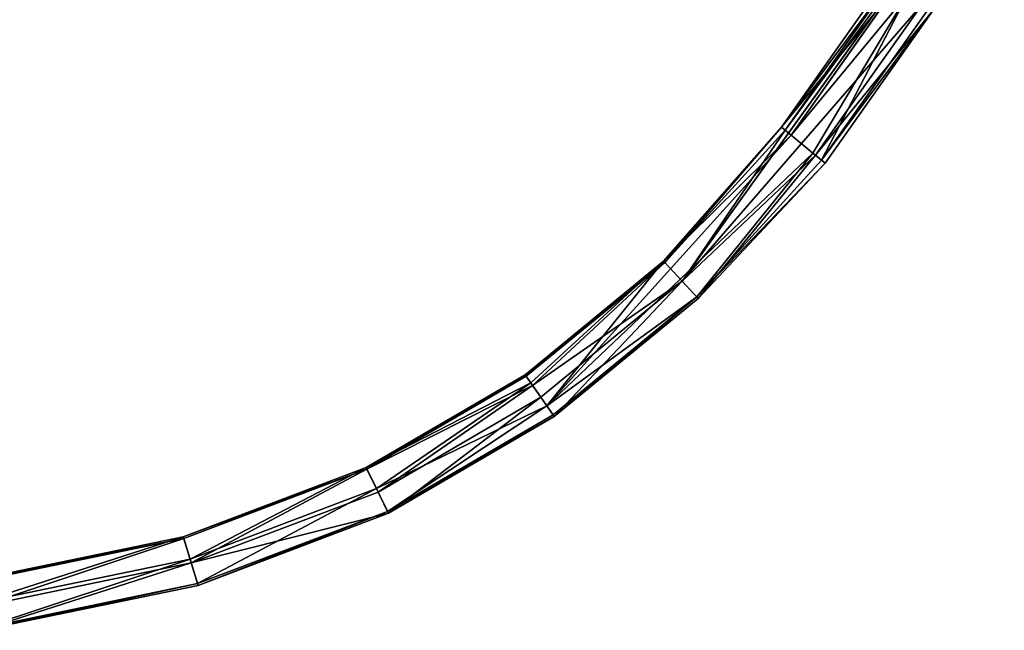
# Model space of a CAD drawing. Extents: x -0.03 to 0.94, y -0.23 to 1.08.
# Tile 254 of 256: x 0.7164 to 0.8386, y 0.6344 to 0.7103. Entities that reach past the tile are written whole.
import ezdxf

# ---------------------------------------------------------------- set-up
doc = ezdxf.new("R2010")
doc.units = 0
doc.header["$LTSCALE"] = 0.0254
doc.layers.get('0').update_dxf_attribs({"color": 13, "linetype": 'CONTINUOUS'})

# ---------------------------------------------------------------- blocks, each defined once
blk = doc.blocks.new('SHELL_14')
at = {"color": 0}
for p, q in [((0.75931, 0.8158, 0.10803), (0.71932, 0.75999, 0.10803)), ((0.75931, 0.8158, 0.10803), (0.71932, 0.75999, 0.10803)), ((0.75931, 0.8158, 0.10803), (0.7321, 0.77873, 0.10958)), ((0.75931, 0.8158, 0.10803), (0.7321, 0.77873, 0.10958)), ((0.74461, 0.79749, 0.1113), (0.73164, 0.7791, 0.1113)), ((0.74461, 0.79749, 0.1113), (0.73164, 0.7791, 0.1113)), ((0.7321, 0.77873, 0.10958), (0.74511, 0.79717, 0.10958)), ((0.7321, 0.77873, 0.10958), (0.74511, 0.79717, 0.10958)), ((0.73283, 0.77812, 0.11446), (0.74591, 0.79665, 0.11446)), ((0.73283, 0.77812, 0.11446), (0.74591, 0.79665, 0.11446)), ((0.73283, 0.77812, 0.11446), (0.74735, 0.7957, 0.11505)), ((0.73283, 0.77812, 0.11446), (0.74735, 0.7957, 0.11505)), ((0.73554, 0.77589, 0.1147), (0.74735, 0.7957, 0.11505)), ((0.73554, 0.77589, 0.1147), (0.74735, 0.7957, 0.11505)), ((0.74735, 0.7957, 0.11505), (0.73661, 0.77502, 0.11351)), ((0.74735, 0.7957, 0.11505), (0.73661, 0.77502, 0.11351)), ((0.7492, 0.7945, 0.10862), (0.71932, 0.75999, 0.10803)), ((0.7492, 0.7945, 0.10862), (0.71932, 0.75999, 0.10803)), ((0.73587, 0.77563, 0.10862), (0.7492, 0.7945, 0.10862)), ((0.73587, 0.77563, 0.10862), (0.7492, 0.7945, 0.10862)), ((0.73661, 0.77502, 0.11351), (0.75, 0.79397, 0.11351)), ((0.73661, 0.77502, 0.11351), (0.75, 0.79397, 0.11351)), ((0.75049, 0.79365, 0.11178), (0.73706, 0.77465, 0.11178)), ((0.75049, 0.79365, 0.11178), (0.73706, 0.77465, 0.11178)), ((0.717, 0.76247, 0.11309), (0.73164, 0.7791, 0.1113)), ((0.717, 0.76247, 0.11309), (0.73164, 0.7791, 0.1113)), ((0.73164, 0.7791, 0.1113), (0.71716, 0.76229, 0.10958)), ((0.73164, 0.7791, 0.1113), (0.71716, 0.76229, 0.10958)), ((0.71716, 0.76229, 0.10958), (0.7321, 0.77873, 0.10958)), ((0.71716, 0.76229, 0.10958), (0.7321, 0.77873, 0.10958)), ((0.71932, 0.75999, 0.10803), (0.7321, 0.77873, 0.10958)), ((0.71932, 0.75999, 0.10803), (0.7321, 0.77873, 0.10958)), ((0.7321, 0.77873, 0.10958), (0.73164, 0.7791, 0.1113)), ((0.73283, 0.77812, 0.11446), (0.73164, 0.7791, 0.1113)), ((0.73283, 0.77812, 0.11446), (0.73164, 0.7791, 0.1113)), ((0.7321, 0.77873, 0.10958), (0.73164, 0.7791, 0.1113)), ((0.70252, 0.74449, 0.1147), (0.73283, 0.77812, 0.11446)), ((0.70252, 0.74449, 0.1147), (0.73283, 0.77812, 0.11446)), ((0.73283, 0.77812, 0.11446), (0.717, 0.76247, 0.11309)), ((0.73283, 0.77812, 0.11446), (0.717, 0.76247, 0.11309)), ((0.73554, 0.77589, 0.1147), (0.73283, 0.77812, 0.11446)), ((0.73554, 0.77589, 0.1147), (0.73283, 0.77812, 0.11446)), ((0.73554, 0.77589, 0.1147), (0.70252, 0.74449, 0.1147)), ((0.73554, 0.77589, 0.1147), (0.70252, 0.74449, 0.1147)), ((0.71932, 0.75999, 0.10803), (0.73587, 0.77563, 0.10862)), ((0.71932, 0.75999, 0.10803), (0.73587, 0.77563, 0.10862)), ((0.72115, 0.75803, 0.11351), (0.73554, 0.77589, 0.1147)), ((0.72115, 0.75803, 0.11351), (0.73554, 0.77589, 0.1147)), ((0.72115, 0.75803, 0.11351), (0.73661, 0.77502, 0.11351)), ((0.72115, 0.75803, 0.11351), (0.73661, 0.77502, 0.11351)), ((0.72132, 0.75785, 0.11), (0.73587, 0.77563, 0.10862)), ((0.72132, 0.75785, 0.11), (0.73587, 0.77563, 0.10862)), ((0.73661, 0.77502, 0.11351), (0.73554, 0.77589, 0.1147)), ((0.73661, 0.77502, 0.11351), (0.73554, 0.77589, 0.1147)), ((0.73587, 0.77563, 0.10862), (0.73706, 0.77465, 0.11178)), ((0.73587, 0.77563, 0.10862), (0.73706, 0.77465, 0.11178)), ((0.73706, 0.77465, 0.11178), (0.73661, 0.77502, 0.11351)), ((0.73706, 0.77465, 0.11178), (0.73661, 0.77502, 0.11351)), ((0.73706, 0.77465, 0.11178), (0.72115, 0.75803, 0.11351)), ((0.73706, 0.77465, 0.11178), (0.72115, 0.75803, 0.11351)), ((0.73706, 0.77465, 0.11178), (0.72132, 0.75785, 0.11)), ((0.73706, 0.77465, 0.11178), (0.72132, 0.75785, 0.11)), ((0.69983, 0.74836, 0.11309), (0.717, 0.76247, 0.11309)), ((0.69983, 0.74836, 0.11309), (0.717, 0.76247, 0.11309)), ((0.71716, 0.76229, 0.10958), (0.69997, 0.74816, 0.10958)), ((0.71716, 0.76229, 0.10958), (0.69997, 0.74816, 0.10958)), ((0.717, 0.76247, 0.11309), (0.70052, 0.74737, 0.11446)), ((0.717, 0.76247, 0.11309), (0.70052, 0.74737, 0.11446)), ((0.70075, 0.74703, 0.10838), (0.71716, 0.76229, 0.10958)), ((0.70075, 0.74703, 0.10838), (0.71716, 0.76229, 0.10958)), ((0.717, 0.76247, 0.11309), (0.70252, 0.74449, 0.1147)), ((0.717, 0.76247, 0.11309), (0.70252, 0.74449, 0.1147)), ((0.71716, 0.76229, 0.10958), (0.717, 0.76247, 0.11309)), ((0.71716, 0.76229, 0.10958), (0.717, 0.76247, 0.11309)), ((0.71716, 0.76229, 0.10958), (0.71932, 0.75999, 0.10803)), ((0.71716, 0.76229, 0.10958), (0.71932, 0.75999, 0.10803)), ((0.71932, 0.75999, 0.10803), (0.70075, 0.74703, 0.10838)), ((0.71932, 0.75999, 0.10803), (0.70075, 0.74703, 0.10838)), ((0.70178, 0.74556, 0.10803), (0.71932, 0.75999, 0.10803)), ((0.70178, 0.74556, 0.10803), (0.71932, 0.75999, 0.10803)), ((0.72132, 0.75785, 0.11), (0.71932, 0.75999, 0.10803)), ((0.72132, 0.75785, 0.11), (0.71932, 0.75999, 0.10803)), ((0.72115, 0.75803, 0.11351), (0.70252, 0.74449, 0.1147)), ((0.72115, 0.75803, 0.11351), (0.70252, 0.74449, 0.1147)), ((0.7033, 0.74336, 0.11351), (0.72115, 0.75803, 0.11351)), ((0.7033, 0.74336, 0.11351), (0.72115, 0.75803, 0.11351)), ((0.70344, 0.74316, 0.11), (0.72132, 0.75785, 0.11)), ((0.70344, 0.74316, 0.11), (0.72132, 0.75785, 0.11)), ((0.72132, 0.75785, 0.11), (0.72115, 0.75803, 0.11351)), ((0.72132, 0.75785, 0.11), (0.72115, 0.75803, 0.11351)), ((0.68008, 0.73684, 0.11309), (0.69983, 0.74836, 0.11309)), ((0.68008, 0.73684, 0.11309), (0.69983, 0.74836, 0.11309)), ((0.69997, 0.74816, 0.10958), (0.68019, 0.73662, 0.10958)), ((0.69997, 0.74816, 0.10958), (0.68019, 0.73662, 0.10958)), ((0.69983, 0.74836, 0.11309), (0.69997, 0.74816, 0.10958)), ((0.69983, 0.74836, 0.11309), (0.69997, 0.74816, 0.10958)), ((0.70052, 0.74737, 0.11446), (0.69983, 0.74836, 0.11309)), ((0.70052, 0.74737, 0.11446), (0.69983, 0.74836, 0.11309)), ((0.69997, 0.74816, 0.10958), (0.70075, 0.74703, 0.10838)), ((0.69997, 0.74816, 0.10958), (0.70075, 0.74703, 0.10838)), ((0.70052, 0.74737, 0.11446), (0.68008, 0.73684, 0.11309)), ((0.70052, 0.74737, 0.11446), (0.68008, 0.73684, 0.11309)), ((0.68019, 0.73662, 0.10958), (0.70075, 0.74703, 0.10838)), ((0.68019, 0.73662, 0.10958), (0.70075, 0.74703, 0.10838)), ((0.68136, 0.73422, 0.11505), (0.70052, 0.74737, 0.11446)), ((0.68136, 0.73422, 0.11505), (0.70052, 0.74737, 0.11446)), ((0.70075, 0.74703, 0.10838), (0.68157, 0.73378, 0.10803)), ((0.70075, 0.74703, 0.10838), (0.68157, 0.73378, 0.10803)), ((0.70052, 0.74737, 0.11446), (0.70252, 0.74449, 0.1147)), ((0.70052, 0.74737, 0.11446), (0.70252, 0.74449, 0.1147)), ((0.70075, 0.74703, 0.10838), (0.70178, 0.74556, 0.10803)), ((0.70075, 0.74703, 0.10838), (0.70178, 0.74556, 0.10803)), ((0.70252, 0.74449, 0.1147), (0.68136, 0.73422, 0.11505)), ((0.70252, 0.74449, 0.1147), (0.68136, 0.73422, 0.11505)), ((0.68157, 0.73378, 0.10803), (0.70178, 0.74556, 0.10803)), ((0.68157, 0.73378, 0.10803), (0.70178, 0.74556, 0.10803)), ((0.70252, 0.74449, 0.1147), (0.68274, 0.73137, 0.11351)), ((0.70252, 0.74449, 0.1147), (0.68274, 0.73137, 0.11351)), ((0.70178, 0.74556, 0.10803), (0.70344, 0.74316, 0.11)), ((0.70178, 0.74556, 0.10803), (0.70344, 0.74316, 0.11)), ((0.70252, 0.74449, 0.1147), (0.7033, 0.74336, 0.11351)), ((0.70252, 0.74449, 0.1147), (0.7033, 0.74336, 0.11351)), ((0.68274, 0.73137, 0.11351), (0.7033, 0.74336, 0.11351)), ((0.68274, 0.73137, 0.11351), (0.7033, 0.74336, 0.11351)), ((0.70344, 0.74316, 0.11), (0.7033, 0.74336, 0.11351)), ((0.70344, 0.74316, 0.11), (0.7033, 0.74336, 0.11351)), ((0.70344, 0.74316, 0.11), (0.68284, 0.73116, 0.11)), ((0.70344, 0.74316, 0.11), (0.68284, 0.73116, 0.11)), ((0.65737, 0.72823, 0.11309), (0.68008, 0.73684, 0.11309)), ((0.65737, 0.72823, 0.11309), (0.68008, 0.73684, 0.11309)), ((0.65744, 0.728, 0.10958), (0.68019, 0.73662, 0.10958)), ((0.65744, 0.728, 0.10958), (0.68019, 0.73662, 0.10958)), ((0.68019, 0.73662, 0.10958), (0.68008, 0.73684, 0.11309)), ((0.68008, 0.73684, 0.11309), (0.68136, 0.73422, 0.11505)), ((0.68019, 0.73662, 0.10958), (0.68008, 0.73684, 0.11309)), ((0.68008, 0.73684, 0.11309), (0.68136, 0.73422, 0.11505)), ((0.68157, 0.73378, 0.10803), (0.68019, 0.73662, 0.10958)), ((0.68157, 0.73378, 0.10803), (0.68019, 0.73662, 0.10958)), ((0.68136, 0.73422, 0.11505), (0.65823, 0.72544, 0.11505)), ((0.68136, 0.73422, 0.11505), (0.65823, 0.72544, 0.11505)), ((0.65837, 0.72498, 0.10803), (0.68157, 0.73378, 0.10803)), ((0.65837, 0.72498, 0.10803), (0.68157, 0.73378, 0.10803)), ((0.68274, 0.73137, 0.11351), (0.68136, 0.73422, 0.11505)), ((0.68274, 0.73137, 0.11351), (0.68136, 0.73422, 0.11505)), ((0.68284, 0.73116, 0.11), (0.68157, 0.73378, 0.10803)), ((0.68284, 0.73116, 0.11), (0.68157, 0.73378, 0.10803)), ((0.65837, 0.72498, 0.10803), (0.68284, 0.73116, 0.11)), ((0.65837, 0.72498, 0.10803), (0.68284, 0.73116, 0.11)), ((0.68274, 0.73137, 0.11351), (0.65915, 0.72242, 0.11351)), ((0.68274, 0.73137, 0.11351), (0.65915, 0.72242, 0.11351)), ((0.65923, 0.72219, 0.11), (0.68284, 0.73116, 0.11)), ((0.65923, 0.72219, 0.11), (0.68284, 0.73116, 0.11)), ((0.68284, 0.73116, 0.11), (0.68274, 0.73137, 0.11351)), ((0.68284, 0.73116, 0.11), (0.68274, 0.73137, 0.11351)), ((0.63133, 0.72285, 0.11309), (0.65737, 0.72823, 0.11309)), ((0.63133, 0.72285, 0.11309), (0.65737, 0.72823, 0.11309)), ((0.65744, 0.728, 0.10958), (0.63137, 0.72261, 0.10958)), ((0.65744, 0.728, 0.10958), (0.63137, 0.72261, 0.10958)), ((0.65737, 0.72823, 0.11309), (0.65744, 0.728, 0.10958)), ((0.65737, 0.72823, 0.11309), (0.65823, 0.72544, 0.11505)), ((0.65737, 0.72823, 0.11309), (0.65744, 0.728, 0.10958)), ((0.65737, 0.72823, 0.11309), (0.65823, 0.72544, 0.11505)), ((0.65744, 0.728, 0.10958), (0.65837, 0.72498, 0.10803)), ((0.65744, 0.728, 0.10958), (0.65837, 0.72498, 0.10803)), ((0.65823, 0.72544, 0.11505), (0.63177, 0.71996, 0.11505)), ((0.65823, 0.72544, 0.11505), (0.63177, 0.71996, 0.11505)), ((0.63185, 0.71949, 0.10803), (0.65837, 0.72498, 0.10803)), ((0.63185, 0.71949, 0.10803), (0.65837, 0.72498, 0.10803)), ((0.65915, 0.72242, 0.11351), (0.65823, 0.72544, 0.11505)), ((0.65915, 0.72242, 0.11351), (0.65823, 0.72544, 0.11505)), ((0.65923, 0.72219, 0.11), (0.65837, 0.72498, 0.10803)), ((0.65923, 0.72219, 0.11), (0.65837, 0.72498, 0.10803)), ((0.63226, 0.71684, 0.11351), (0.65915, 0.72242, 0.11351)), ((0.63226, 0.71684, 0.11351), (0.65915, 0.72242, 0.11351)), ((0.65923, 0.72219, 0.11), (0.65915, 0.72242, 0.11351)), ((0.65923, 0.72219, 0.11), (0.65915, 0.72242, 0.11351)), ((0.63229, 0.7166, 0.11), (0.65923, 0.72219, 0.11)), ((0.63229, 0.7166, 0.11), (0.65923, 0.72219, 0.11))]:
    blk.add_line(p, q, dxfattribs=at)
at = {"color": 8}
mesh = blk.add_polyface(dxfattribs=at)
corners = [(0.75931, 0.8158, 0.10803), (0.71932, 0.75999, 0.10803), (0.7321, 0.77873, 0.10958)]
mesh.append_faces([[corners[k] for k in face] for face in [(0, 1, 2)]], dxfattribs={"color": 8})
mesh = blk.add_polyface(dxfattribs=at)
corners = [(0.75931, 0.8158, 0.10803), (0.7492, 0.7945, 0.10862), (0.71932, 0.75999, 0.10803)]
mesh.append_faces([[corners[k] for k in face] for face in [(0, 1, 2)]], dxfattribs={"color": 8})
mesh = blk.add_polyface(dxfattribs=at)
corners = [(0.75931, 0.8158, 0.10803), (0.7321, 0.77873, 0.10958), (0.74511, 0.79717, 0.10958)]
mesh.append_faces([[corners[k] for k in face] for face in [(0, 1, 2)]], dxfattribs={"color": 8})
mesh = blk.add_polyface(dxfattribs=at)
corners = [(0.73164, 0.7791, 0.1113), (0.74511, 0.79717, 0.10958), (0.7321, 0.77873, 0.10958), (0.74461, 0.79749, 0.1113)]
mesh.append_faces([[corners[k] for k in face] for face in [(0, 1, 2), (1, 0, 3)]], dxfattribs={"vtx0": -1, "color": 8})
mesh = blk.add_polyface(dxfattribs=at)
corners = [(0.74591, 0.79665, 0.11446), (0.73164, 0.7791, 0.1113), (0.73283, 0.77812, 0.11446), (0.74461, 0.79749, 0.1113)]
mesh.append_faces([[corners[k] for k in face] for face in [(0, 1, 2), (1, 0, 3)]], dxfattribs={"vtx0": -1, "color": 8})
mesh = blk.add_polyface(dxfattribs=at)
corners = [(0.74735, 0.7957, 0.11505), (0.74591, 0.79665, 0.11446), (0.73283, 0.77812, 0.11446)]
mesh.append_faces([[corners[k] for k in face] for face in [(0, 1, 2)]], dxfattribs={"color": 8})
mesh = blk.add_polyface(dxfattribs=at)
corners = [(0.74735, 0.7957, 0.11505), (0.73283, 0.77812, 0.11446), (0.73554, 0.77589, 0.1147)]
mesh.append_faces([[corners[k] for k in face] for face in [(0, 1, 2)]], dxfattribs={"color": 8})
mesh = blk.add_polyface(dxfattribs=at)
corners = [(0.74735, 0.7957, 0.11505), (0.73554, 0.77589, 0.1147), (0.73661, 0.77502, 0.11351)]
mesh.append_faces([[corners[k] for k in face] for face in [(0, 1, 2)]], dxfattribs={"color": 8})
mesh = blk.add_polyface(dxfattribs=at)
corners = [(0.75, 0.79397, 0.11351), (0.74735, 0.7957, 0.11505), (0.73661, 0.77502, 0.11351)]
mesh.append_faces([[corners[k] for k in face] for face in [(0, 1, 2)]], dxfattribs={"color": 8})
mesh = blk.add_polyface(dxfattribs=at)
corners = [(0.7492, 0.7945, 0.10862), (0.73587, 0.77563, 0.10862), (0.71932, 0.75999, 0.10803)]
mesh.append_faces([[corners[k] for k in face] for face in [(0, 1, 2)]], dxfattribs={"color": 8})
mesh = blk.add_polyface(dxfattribs=at)
corners = [(0.73587, 0.77563, 0.10862), (0.75049, 0.79365, 0.11178), (0.73706, 0.77465, 0.11178), (0.7492, 0.7945, 0.10862)]
mesh.append_faces([[corners[k] for k in face] for face in [(0, 1, 2), (1, 0, 3)]], dxfattribs={"vtx0": -1, "color": 8})
mesh = blk.add_polyface(dxfattribs=at)
corners = [(0.75049, 0.79365, 0.11178), (0.73661, 0.77502, 0.11351), (0.73706, 0.77465, 0.11178), (0.75, 0.79397, 0.11351)]
mesh.append_faces([[corners[k] for k in face] for face in [(0, 1, 2), (1, 0, 3)]], dxfattribs={"vtx0": -1, "color": 8})
mesh = blk.add_polyface(dxfattribs=at)
corners = [(0.73164, 0.7791, 0.1113), (0.71716, 0.76229, 0.10958), (0.717, 0.76247, 0.11309)]
mesh.append_faces([[corners[k] for k in face] for face in [(0, 1, 2)]], dxfattribs={"color": 8})
mesh = blk.add_polyface(dxfattribs=at)
corners = [(0.73164, 0.7791, 0.1113), (0.717, 0.76247, 0.11309), (0.73283, 0.77812, 0.11446)]
mesh.append_faces([[corners[k] for k in face] for face in [(0, 1, 2)]], dxfattribs={"color": 8})
mesh = blk.add_polyface(dxfattribs=at)
corners = [(0.73164, 0.7791, 0.1113), (0.7321, 0.77873, 0.10958), (0.71716, 0.76229, 0.10958)]
mesh.append_faces([[corners[k] for k in face] for face in [(0, 1, 2)]], dxfattribs={"color": 8})
mesh = blk.add_polyface(dxfattribs=at)
corners = [(0.7321, 0.77873, 0.10958), (0.71932, 0.75999, 0.10803), (0.71716, 0.76229, 0.10958)]
mesh.append_faces([[corners[k] for k in face] for face in [(0, 1, 2)]], dxfattribs={"color": 8})
mesh = blk.add_polyface(dxfattribs=at)
corners = [(0.73283, 0.77812, 0.11446), (0.717, 0.76247, 0.11309), (0.70252, 0.74449, 0.1147)]
mesh.append_faces([[corners[k] for k in face] for face in [(0, 1, 2)]], dxfattribs={"color": 8})
mesh = blk.add_polyface(dxfattribs=at)
corners = [(0.73554, 0.77589, 0.1147), (0.73283, 0.77812, 0.11446), (0.70252, 0.74449, 0.1147)]
mesh.append_faces([[corners[k] for k in face] for face in [(0, 1, 2)]], dxfattribs={"color": 8})
mesh = blk.add_polyface(dxfattribs=at)
corners = [(0.73554, 0.77589, 0.1147), (0.70252, 0.74449, 0.1147), (0.72115, 0.75803, 0.11351)]
mesh.append_faces([[corners[k] for k in face] for face in [(0, 1, 2)]], dxfattribs={"color": 8})
mesh = blk.add_polyface(dxfattribs=at)
corners = [(0.73587, 0.77563, 0.10862), (0.72132, 0.75785, 0.11), (0.71932, 0.75999, 0.10803)]
mesh.append_faces([[corners[k] for k in face] for face in [(0, 1, 2)]], dxfattribs={"color": 8})
mesh = blk.add_polyface(dxfattribs=at)
corners = [(0.73661, 0.77502, 0.11351), (0.73554, 0.77589, 0.1147), (0.72115, 0.75803, 0.11351)]
mesh.append_faces([[corners[k] for k in face] for face in [(0, 1, 2)]], dxfattribs={"color": 8})
mesh = blk.add_polyface(dxfattribs=at)
corners = [(0.73661, 0.77502, 0.11351), (0.72115, 0.75803, 0.11351), (0.73706, 0.77465, 0.11178)]
mesh.append_faces([[corners[k] for k in face] for face in [(0, 1, 2)]], dxfattribs={"color": 8})
mesh = blk.add_polyface(dxfattribs=at)
corners = [(0.73587, 0.77563, 0.10862), (0.73706, 0.77465, 0.11178), (0.72132, 0.75785, 0.11)]
mesh.append_faces([[corners[k] for k in face] for face in [(0, 1, 2)]], dxfattribs={"color": 8})
mesh = blk.add_polyface(dxfattribs=at)
corners = [(0.73706, 0.77465, 0.11178), (0.72115, 0.75803, 0.11351), (0.72132, 0.75785, 0.11)]
mesh.append_faces([[corners[k] for k in face] for face in [(0, 1, 2)]], dxfattribs={"color": 8})
mesh = blk.add_polyface(dxfattribs=at)
corners = [(0.69983, 0.74836, 0.11309), (0.71716, 0.76229, 0.10958), (0.69997, 0.74816, 0.10958), (0.717, 0.76247, 0.11309)]
mesh.append_faces([[corners[k] for k in face] for face in [(0, 1, 2), (1, 0, 3)]], dxfattribs={"vtx0": -1, "color": 8})
mesh = blk.add_polyface(dxfattribs=at)
corners = [(0.717, 0.76247, 0.11309), (0.69983, 0.74836, 0.11309), (0.70052, 0.74737, 0.11446)]
mesh.append_faces([[corners[k] for k in face] for face in [(0, 1, 2)]], dxfattribs={"color": 8})
mesh = blk.add_polyface(dxfattribs=at)
corners = [(0.71716, 0.76229, 0.10958), (0.70075, 0.74703, 0.10838), (0.69997, 0.74816, 0.10958)]
mesh.append_faces([[corners[k] for k in face] for face in [(0, 1, 2)]], dxfattribs={"color": 8})
mesh = blk.add_polyface(dxfattribs=at)
corners = [(0.717, 0.76247, 0.11309), (0.70052, 0.74737, 0.11446), (0.70252, 0.74449, 0.1147)]
mesh.append_faces([[corners[k] for k in face] for face in [(0, 1, 2)]], dxfattribs={"color": 8})
mesh = blk.add_polyface(dxfattribs=at)
corners = [(0.71932, 0.75999, 0.10803), (0.70075, 0.74703, 0.10838), (0.71716, 0.76229, 0.10958)]
mesh.append_faces([[corners[k] for k in face] for face in [(0, 1, 2)]], dxfattribs={"color": 8})
mesh = blk.add_polyface(dxfattribs=at)
corners = [(0.71932, 0.75999, 0.10803), (0.70178, 0.74556, 0.10803), (0.70075, 0.74703, 0.10838)]
mesh.append_faces([[corners[k] for k in face] for face in [(0, 1, 2)]], dxfattribs={"color": 8})
mesh = blk.add_polyface(dxfattribs=at)
corners = [(0.71932, 0.75999, 0.10803), (0.70344, 0.74316, 0.11), (0.70178, 0.74556, 0.10803), (0.72132, 0.75785, 0.11)]
mesh.append_faces([[corners[k] for k in face] for face in [(0, 1, 2), (1, 0, 3)]], dxfattribs={"vtx0": -1, "color": 8})
mesh = blk.add_polyface(dxfattribs=at)
corners = [(0.72115, 0.75803, 0.11351), (0.70252, 0.74449, 0.1147), (0.7033, 0.74336, 0.11351)]
mesh.append_faces([[corners[k] for k in face] for face in [(0, 1, 2)]], dxfattribs={"color": 8})
mesh = blk.add_polyface(dxfattribs=at)
corners = [(0.72115, 0.75803, 0.11351), (0.70344, 0.74316, 0.11), (0.72132, 0.75785, 0.11), (0.7033, 0.74336, 0.11351)]
mesh.append_faces([[corners[k] for k in face] for face in [(0, 1, 2), (1, 0, 3)]], dxfattribs={"vtx0": -1, "color": 8})
mesh = blk.add_polyface(dxfattribs=at)
corners = [(0.68008, 0.73684, 0.11309), (0.69997, 0.74816, 0.10958), (0.68019, 0.73662, 0.10958), (0.69983, 0.74836, 0.11309)]
mesh.append_faces([[corners[k] for k in face] for face in [(0, 1, 2), (1, 0, 3)]], dxfattribs={"vtx0": -1, "color": 8})
mesh = blk.add_polyface(dxfattribs=at)
corners = [(0.70052, 0.74737, 0.11446), (0.69983, 0.74836, 0.11309), (0.68008, 0.73684, 0.11309)]
mesh.append_faces([[corners[k] for k in face] for face in [(0, 1, 2)]], dxfattribs={"color": 8})
mesh = blk.add_polyface(dxfattribs=at)
corners = [(0.70075, 0.74703, 0.10838), (0.68019, 0.73662, 0.10958), (0.69997, 0.74816, 0.10958)]
mesh.append_faces([[corners[k] for k in face] for face in [(0, 1, 2)]], dxfattribs={"color": 8})
mesh = blk.add_polyface(dxfattribs=at)
corners = [(0.70052, 0.74737, 0.11446), (0.68008, 0.73684, 0.11309), (0.68136, 0.73422, 0.11505)]
mesh.append_faces([[corners[k] for k in face] for face in [(0, 1, 2)]], dxfattribs={"color": 8})
mesh = blk.add_polyface(dxfattribs=at)
corners = [(0.70075, 0.74703, 0.10838), (0.68157, 0.73378, 0.10803), (0.68019, 0.73662, 0.10958)]
mesh.append_faces([[corners[k] for k in face] for face in [(0, 1, 2)]], dxfattribs={"color": 8})
mesh = blk.add_polyface(dxfattribs=at)
corners = [(0.70252, 0.74449, 0.1147), (0.70052, 0.74737, 0.11446), (0.68136, 0.73422, 0.11505)]
mesh.append_faces([[corners[k] for k in face] for face in [(0, 1, 2)]], dxfattribs={"color": 8})
mesh = blk.add_polyface(dxfattribs=at)
corners = [(0.70178, 0.74556, 0.10803), (0.68157, 0.73378, 0.10803), (0.70075, 0.74703, 0.10838)]
mesh.append_faces([[corners[k] for k in face] for face in [(0, 1, 2)]], dxfattribs={"color": 8})
mesh = blk.add_polyface(dxfattribs=at)
corners = [(0.70252, 0.74449, 0.1147), (0.68136, 0.73422, 0.11505), (0.68274, 0.73137, 0.11351)]
mesh.append_faces([[corners[k] for k in face] for face in [(0, 1, 2)]], dxfattribs={"color": 8})
mesh = blk.add_polyface(dxfattribs=at)
corners = [(0.70178, 0.74556, 0.10803), (0.68284, 0.73116, 0.11), (0.68157, 0.73378, 0.10803), (0.70344, 0.74316, 0.11)]
mesh.append_faces([[corners[k] for k in face] for face in [(0, 1, 2), (1, 0, 3)]], dxfattribs={"vtx0": -1, "color": 8})
mesh = blk.add_polyface(dxfattribs=at)
corners = [(0.7033, 0.74336, 0.11351), (0.70252, 0.74449, 0.1147), (0.68274, 0.73137, 0.11351)]
mesh.append_faces([[corners[k] for k in face] for face in [(0, 1, 2)]], dxfattribs={"color": 8})
mesh = blk.add_polyface(dxfattribs=at)
corners = [(0.7033, 0.74336, 0.11351), (0.68284, 0.73116, 0.11), (0.70344, 0.74316, 0.11), (0.68274, 0.73137, 0.11351)]
mesh.append_faces([[corners[k] for k in face] for face in [(0, 1, 2), (1, 0, 3)]], dxfattribs={"vtx0": -1, "color": 8})
mesh = blk.add_polyface(dxfattribs=at)
corners = [(0.65737, 0.72823, 0.11309), (0.68019, 0.73662, 0.10958), (0.65744, 0.728, 0.10958), (0.68008, 0.73684, 0.11309)]
mesh.append_faces([[corners[k] for k in face] for face in [(0, 1, 2), (1, 0, 3)]], dxfattribs={"vtx0": -1, "color": 8})
mesh = blk.add_polyface(dxfattribs=at)
corners = [(0.65823, 0.72544, 0.11505), (0.68008, 0.73684, 0.11309), (0.65737, 0.72823, 0.11309), (0.68136, 0.73422, 0.11505)]
mesh.append_faces([[corners[k] for k in face] for face in [(0, 1, 2), (1, 0, 3)]], dxfattribs={"vtx0": -1, "color": 8})
mesh = blk.add_polyface(dxfattribs=at)
corners = [(0.68019, 0.73662, 0.10958), (0.65837, 0.72498, 0.10803), (0.65744, 0.728, 0.10958), (0.68157, 0.73378, 0.10803)]
mesh.append_faces([[corners[k] for k in face] for face in [(0, 1, 2), (1, 0, 3)]], dxfattribs={"vtx0": -1, "color": 8})
mesh = blk.add_polyface(dxfattribs=at)
corners = [(0.65915, 0.72242, 0.11351), (0.68136, 0.73422, 0.11505), (0.65823, 0.72544, 0.11505), (0.68274, 0.73137, 0.11351)]
mesh.append_faces([[corners[k] for k in face] for face in [(0, 1, 2), (1, 0, 3)]], dxfattribs={"vtx0": -1, "color": 8})
mesh = blk.add_polyface(dxfattribs=at)
corners = [(0.68284, 0.73116, 0.11), (0.65837, 0.72498, 0.10803), (0.68157, 0.73378, 0.10803)]
mesh.append_faces([[corners[k] for k in face] for face in [(0, 1, 2)]], dxfattribs={"color": 8})
mesh = blk.add_polyface(dxfattribs=at)
corners = [(0.68284, 0.73116, 0.11), (0.65923, 0.72219, 0.11), (0.65837, 0.72498, 0.10803)]
mesh.append_faces([[corners[k] for k in face] for face in [(0, 1, 2)]], dxfattribs={"color": 8})
mesh = blk.add_polyface(dxfattribs=at)
corners = [(0.68274, 0.73137, 0.11351), (0.65923, 0.72219, 0.11), (0.68284, 0.73116, 0.11), (0.65915, 0.72242, 0.11351)]
mesh.append_faces([[corners[k] for k in face] for face in [(0, 1, 2), (1, 0, 3)]], dxfattribs={"vtx0": -1, "color": 8})
mesh = blk.add_polyface(dxfattribs=at)
corners = [(0.63133, 0.72285, 0.11309), (0.65744, 0.728, 0.10958), (0.63137, 0.72261, 0.10958), (0.65737, 0.72823, 0.11309)]
mesh.append_faces([[corners[k] for k in face] for face in [(0, 1, 2), (1, 0, 3)]], dxfattribs={"vtx0": -1, "color": 8})
mesh = blk.add_polyface(dxfattribs=at)
corners = [(0.63177, 0.71996, 0.11505), (0.65737, 0.72823, 0.11309), (0.63133, 0.72285, 0.11309), (0.65823, 0.72544, 0.11505)]
mesh.append_faces([[corners[k] for k in face] for face in [(0, 1, 2), (1, 0, 3)]], dxfattribs={"vtx0": -1, "color": 8})
mesh = blk.add_polyface(dxfattribs=at)
corners = [(0.65744, 0.728, 0.10958), (0.63185, 0.71949, 0.10803), (0.63137, 0.72261, 0.10958), (0.65837, 0.72498, 0.10803)]
mesh.append_faces([[corners[k] for k in face] for face in [(0, 1, 2), (1, 0, 3)]], dxfattribs={"vtx0": -1, "color": 8})
mesh = blk.add_polyface(dxfattribs=at)
corners = [(0.63226, 0.71684, 0.11351), (0.65823, 0.72544, 0.11505), (0.63177, 0.71996, 0.11505), (0.65915, 0.72242, 0.11351)]
mesh.append_faces([[corners[k] for k in face] for face in [(0, 1, 2), (1, 0, 3)]], dxfattribs={"vtx0": -1, "color": 8})
mesh = blk.add_polyface(dxfattribs=at)
corners = [(0.65837, 0.72498, 0.10803), (0.63229, 0.7166, 0.11), (0.63185, 0.71949, 0.10803), (0.65923, 0.72219, 0.11)]
mesh.append_faces([[corners[k] for k in face] for face in [(0, 1, 2), (1, 0, 3)]], dxfattribs={"vtx0": -1, "color": 8})
mesh = blk.add_polyface(dxfattribs=at)
corners = [(0.65915, 0.72242, 0.11351), (0.63229, 0.7166, 0.11), (0.65923, 0.72219, 0.11), (0.63226, 0.71684, 0.11351)]
mesh.append_faces([[corners[k] for k in face] for face in [(0, 1, 2), (1, 0, 3)]], dxfattribs={"vtx0": -1, "color": 8})
blk = doc.blocks.new('SKP8CDB')
at = {"color": 0}
blk.add_blockref('SHELL_14', (0, 0), dxfattribs=at)

msp = doc.modelspace()

# ---------------------------------------------------------------- block references
at = {"color": 0}
msp.add_blockref('SKP8CDB', (0.07929, -0.08218), dxfattribs=at)

doc.saveas('drawing.dxf')
